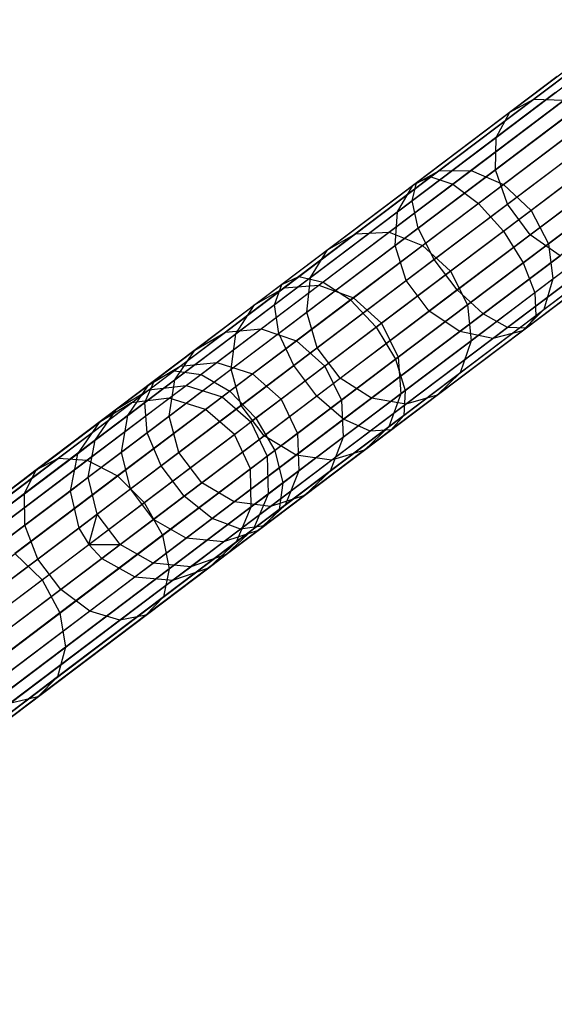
# Model space of a CAD drawing. Extents: x -189 to 189, y -189 to 189.
# Tile 7 of 256: x -146 to -140, y -115 to -104. Entities that reach past the tile are written whole.
import ezdxf

# ---------------------------------------------------------------- set-up
doc = ezdxf.new("R2010")
doc.units = 0
doc.header["$LTSCALE"] = 25.4
doc.layers.get('0').update_dxf_attribs({"linetype": 'CONTINUOUS'})

# ---------------------------------------------------------------- blocks, each defined once
blk = doc.blocks.new('CAMELEON-KENAI-C-12244_STL')
at = {"color": 0}
for p, q in [((-140.14, -104.674, -153.211), (-138.991, -103.806, -154.555)), ((-140.14, -104.674, -153.211), (-138.991, -103.806, -154.555)), ((-140.403, -104.818, -153.499), (-139.229, -103.932, -154.871)), ((-140.403, -104.818, -153.499), (-139.229, -103.932, -154.871)), ((-140.552, -105.092, -153.775), (-139.355, -104.188, -155.173)), ((-140.552, -105.092, -153.775), (-139.355, -104.188, -155.173)), ((-139.884, -104.427, -10.339), (-141.424, -105.589, -11.063)), ((-139.884, -104.427, -10.339), (-141.424, -105.589, -11.063)), ((-139.758, -104.386, -10.733), (-141.266, -105.525, -11.442)), ((-139.758, -104.386, -10.733), (-141.266, -105.525, -11.442)), ((-139.546, -104.486, -11.077), (-141.026, -105.604, -11.772)), ((-139.546, -104.486, -11.077), (-141.026, -105.604, -11.772)), ((-140.561, -105.448, -153.99), (-139.347, -104.53, -155.409)), ((-140.561, -105.448, -153.99), (-139.347, -104.53, -155.409)), ((-139.902, -104.601, -9.962), (-141.472, -105.787, -10.7)), ((-139.902, -104.601, -9.962), (-141.472, -105.787, -10.7)), ((-141.177, -105.457, -151.731), (-140.14, -104.674, -153.211)), ((-141.177, -105.457, -151.731), (-140.14, -104.674, -153.211)), ((-140.826, -105.453, -151.507), (-139.809, -104.684, -152.961)), ((-140.826, -105.453, -151.507), (-139.809, -104.684, -152.961)), ((-140.403, -104.818, -153.499), (-140.14, -104.674, -153.211)), ((-140.403, -104.818, -153.499), (-140.14, -104.674, -153.211)), ((-140.14, -104.674, -153.211), (-139.809, -104.684, -152.961)), ((-140.14, -104.674, -153.211), (-139.809, -104.684, -152.961)), ((-139.284, -104.71, -11.309), (-140.746, -105.814, -11.997)), ((-139.284, -104.71, -11.309), (-140.746, -105.814, -11.997)), ((-141.462, -105.618, -151.988), (-140.403, -104.818, -153.499)), ((-141.462, -105.618, -151.988), (-140.403, -104.818, -153.499)), ((-139.809, -104.88, -9.668), (-141.403, -106.083, -10.417)), ((-139.809, -104.88, -9.668), (-141.403, -106.083, -10.417)), ((-140.552, -105.092, -153.775), (-140.403, -104.818, -153.499)), ((-140.552, -105.092, -153.775), (-140.403, -104.818, -153.499)), ((-140.471, -105.606, -151.356), (-139.466, -104.847, -152.79)), ((-140.471, -105.606, -151.356), (-139.466, -104.847, -152.79)), ((-140.429, -105.824, -154.108), (-139.205, -104.899, -155.539)), ((-140.429, -105.824, -154.108), (-139.205, -104.899, -155.539)), ((-140.473, -106.117, -12.076), (-139.018, -105.019, -11.392)), ((-140.473, -106.117, -12.076), (-139.018, -105.019, -11.392)), ((-141.631, -105.907, -152.234), (-140.552, -105.092, -153.775)), ((-141.631, -105.907, -152.234), (-140.552, -105.092, -153.775)), ((-140.561, -105.448, -153.99), (-140.552, -105.092, -153.775)), ((-140.561, -105.448, -153.99), (-140.552, -105.092, -153.775)), ((-139.621, -105.214, -9.507), (-141.228, -106.427, -10.262)), ((-139.621, -105.214, -9.507), (-141.228, -106.427, -10.262)), ((-140.179, -106.156, -154.108), (-138.954, -105.231, -155.539)), ((-140.179, -106.156, -154.108), (-138.954, -105.231, -155.539)), ((-139.171, -105.134, -152.73), (-140.171, -105.89, -151.302)), ((-139.171, -105.134, -152.73), (-140.171, -105.89, -151.302)), ((-141.723, -106.13, -149.934), (-140.826, -105.453, -151.507)), ((-141.723, -106.13, -149.934), (-140.826, -105.453, -151.507)), ((-141.657, -106.275, -152.425), (-140.561, -105.448, -153.99)), ((-141.657, -106.275, -152.425), (-140.561, -105.448, -153.99)), ((-141.177, -105.457, -151.731), (-140.826, -105.453, -151.507)), ((-141.177, -105.457, -151.731), (-140.826, -105.453, -151.507)), ((-140.826, -105.453, -151.507), (-140.471, -105.606, -151.356)), ((-140.826, -105.453, -151.507), (-140.471, -105.606, -151.356)), ((-140.429, -105.824, -154.108), (-140.561, -105.448, -153.99)), ((-140.429, -105.824, -154.108), (-140.561, -105.448, -153.99)), ((-138.794, -105.359, -11.309), (-140.256, -106.463, -11.997)), ((-138.794, -105.359, -11.309), (-140.256, -106.463, -11.997)), ((-141.266, -105.525, -11.442), (-142.708, -106.614, -12.341)), ((-141.266, -105.525, -11.442), (-142.708, -106.614, -12.341)), ((-142.09, -106.147, -150.128), (-141.177, -105.457, -151.731)), ((-142.09, -106.147, -150.128), (-141.177, -105.457, -151.731)), ((-141.462, -105.618, -151.988), (-141.177, -105.457, -151.731)), ((-141.462, -105.618, -151.988), (-141.177, -105.457, -151.731)), ((-141.424, -105.589, -11.063), (-141.266, -105.525, -11.442)), ((-141.424, -105.589, -11.063), (-141.266, -105.525, -11.442)), ((-141.266, -105.525, -11.442), (-141.026, -105.604, -11.772)), ((-141.266, -105.525, -11.442), (-141.026, -105.604, -11.772)), ((-139.371, -105.546, -9.507), (-140.977, -106.759, -10.262)), ((-139.371, -105.546, -9.507), (-140.977, -106.759, -10.262)), ((-139.98, -106.255, -151.356), (-138.976, -105.496, -152.79)), ((-139.98, -106.255, -151.356), (-138.976, -105.496, -152.79)), ((-141.424, -105.589, -11.063), (-142.896, -106.701, -11.98)), ((-141.424, -105.589, -11.063), (-142.896, -106.701, -11.98)), ((-141.026, -105.604, -11.772), (-142.442, -106.673, -12.655)), ((-141.026, -105.604, -11.772), (-142.442, -106.673, -12.655)), ((-142.394, -106.322, -150.351), (-141.462, -105.618, -151.988)), ((-142.394, -106.322, -150.351), (-141.462, -105.618, -151.988)), ((-141.631, -105.907, -152.234), (-141.462, -105.618, -151.988)), ((-141.631, -105.907, -152.234), (-141.462, -105.618, -151.988)), ((-141.472, -105.787, -10.7), (-141.424, -105.589, -11.063)), ((-141.472, -105.787, -10.7), (-141.424, -105.589, -11.063)), ((-141.356, -106.275, -149.802), (-140.471, -105.606, -151.356)), ((-141.356, -106.275, -149.802), (-140.471, -105.606, -151.356)), ((-141.026, -105.604, -11.772), (-140.746, -105.814, -11.997)), ((-141.026, -105.604, -11.772), (-140.746, -105.814, -11.997)), ((-140.471, -105.606, -151.356), (-140.171, -105.89, -151.302)), ((-140.471, -105.606, -151.356), (-140.171, -105.89, -151.302)), ((-138.65, -105.672, -11.077), (-140.131, -106.79, -11.772)), ((-138.65, -105.672, -11.077), (-140.131, -106.79, -11.772)), ((-141.472, -105.787, -10.7), (-142.974, -106.921, -11.636)), ((-141.472, -105.787, -10.7), (-142.974, -106.921, -11.636)), ((-140.746, -105.814, -11.997), (-142.144, -106.869, -12.868)), ((-140.746, -105.814, -11.997), (-142.144, -106.869, -12.868)), ((-141.534, -106.658, -152.531), (-140.429, -105.824, -154.108)), ((-141.534, -106.658, -152.531), (-140.429, -105.824, -154.108)), ((-141.403, -106.083, -10.417), (-141.472, -105.787, -10.7)), ((-141.403, -106.083, -10.417), (-141.472, -105.787, -10.7)), ((-140.746, -105.814, -11.997), (-140.473, -106.117, -12.076)), ((-140.746, -105.814, -11.997), (-140.473, -106.117, -12.076)), ((-139.101, -105.818, -9.668), (-140.695, -107.021, -10.417)), ((-139.101, -105.818, -9.668), (-140.695, -107.021, -10.417)), ((-140.179, -106.156, -154.108), (-140.429, -105.824, -154.108)), ((-140.179, -106.156, -154.108), (-140.429, -105.824, -154.108)), ((-139.931, -106.639, -151.507), (-138.913, -105.87, -152.961)), ((-139.931, -106.639, -151.507), (-138.913, -105.87, -152.961)), ((-142.582, -106.625, -150.565), (-141.631, -105.907, -152.234)), ((-142.582, -106.625, -150.565), (-141.631, -105.907, -152.234)), ((-141.657, -106.275, -152.425), (-141.631, -105.907, -152.234)), ((-141.657, -106.275, -152.425), (-141.631, -105.907, -152.234)), ((-140.171, -105.89, -151.302), (-141.053, -106.555, -149.755)), ((-140.171, -105.89, -151.302), (-141.053, -106.555, -149.755)), ((-138.859, -105.984, -9.962), (-140.429, -107.169, -10.7)), ((-138.859, -105.984, -9.962), (-140.429, -107.169, -10.7)), ((-140.171, -105.89, -151.302), (-139.98, -106.255, -151.356)), ((-140.171, -105.89, -151.302), (-139.98, -106.255, -151.356)), ((-138.612, -105.904, -10.733), (-140.12, -107.042, -11.442)), ((-138.612, -105.904, -10.733), (-140.12, -107.042, -11.442)), ((-141.403, -106.083, -10.417), (-142.927, -107.234, -11.366)), ((-141.403, -106.083, -10.417), (-142.927, -107.234, -11.366)), ((-141.228, -106.427, -10.262), (-141.403, -106.083, -10.417)), ((-141.228, -106.427, -10.262), (-141.403, -106.083, -10.417)), ((-138.686, -106.014, -10.339), (-140.225, -107.177, -11.063)), ((-138.686, -106.014, -10.339), (-140.225, -107.177, -11.063)), ((-142.871, -106.737, -148.419), (-142.09, -106.147, -150.128)), ((-142.871, -106.737, -148.419), (-142.09, -106.147, -150.128)), ((-142.49, -106.709, -148.256), (-141.723, -106.13, -149.934)), ((-142.49, -106.709, -148.256), (-141.723, -106.13, -149.934)), ((-142.394, -106.322, -150.351), (-142.09, -106.147, -150.128)), ((-142.394, -106.322, -150.351), (-142.09, -106.147, -150.128)), ((-142.09, -106.147, -150.128), (-141.723, -106.13, -149.934)), ((-142.09, -106.147, -150.128), (-141.723, -106.13, -149.934)), ((-141.865, -107.168, -12.943), (-140.473, -106.117, -12.076)), ((-141.865, -107.168, -12.943), (-140.473, -106.117, -12.076)), ((-141.723, -106.13, -149.934), (-141.356, -106.275, -149.802)), ((-141.723, -106.13, -149.934), (-141.356, -106.275, -149.802)), ((-141.283, -106.99, -152.531), (-140.179, -106.156, -154.108)), ((-141.283, -106.99, -152.531), (-140.179, -106.156, -154.108)), ((-140.473, -106.117, -12.076), (-140.256, -106.463, -11.997)), ((-140.473, -106.117, -12.076), (-140.256, -106.463, -11.997)), ((-139.853, -106.386, -153.99), (-140.179, -106.156, -154.108)), ((-139.853, -106.386, -153.99), (-140.179, -106.156, -154.108)), ((-140.03, -106.975, -151.731), (-138.994, -106.192, -153.211)), ((-140.03, -106.975, -151.731), (-138.994, -106.192, -153.211)), ((-142.622, -107.004, -150.732), (-141.657, -106.275, -152.425)), ((-142.622, -107.004, -150.732), (-141.657, -106.275, -152.425)), ((-142.113, -106.846, -148.145), (-141.356, -106.275, -149.802)), ((-142.113, -106.846, -148.145), (-141.356, -106.275, -149.802)), ((-141.534, -106.658, -152.531), (-141.657, -106.275, -152.425)), ((-141.534, -106.658, -152.531), (-141.657, -106.275, -152.425)), ((-141.356, -106.275, -149.802), (-141.053, -106.555, -149.755)), ((-141.356, -106.275, -149.802), (-141.053, -106.555, -149.755)), ((-140.866, -106.924, -149.802), (-139.98, -106.255, -151.356)), ((-140.866, -106.924, -149.802), (-139.98, -106.255, -151.356)), ((-139.98, -106.255, -151.356), (-139.931, -106.639, -151.507)), ((-139.98, -106.255, -151.356), (-139.931, -106.639, -151.507)), ((-143.192, -106.924, -148.606), (-142.394, -106.322, -150.351)), ((-143.192, -106.924, -148.606), (-142.394, -106.322, -150.351)), ((-142.582, -106.625, -150.565), (-142.394, -106.322, -150.351)), ((-142.582, -106.625, -150.565), (-142.394, -106.322, -150.351)), ((-140.949, -107.213, -152.425), (-139.853, -106.386, -153.99)), ((-140.949, -107.213, -152.425), (-139.853, -106.386, -153.99)), ((-140.263, -107.205, -151.988), (-139.204, -106.406, -153.499)), ((-140.263, -107.205, -151.988), (-139.204, -106.406, -153.499)), ((-141.228, -106.427, -10.262), (-142.764, -107.587, -11.219)), ((-141.228, -106.427, -10.262), (-142.764, -107.587, -11.219)), ((-140.256, -106.463, -11.997), (-141.653, -107.518, -12.868)), ((-140.256, -106.463, -11.997), (-141.653, -107.518, -12.868)), ((-140.977, -106.759, -10.262), (-141.228, -106.427, -10.262)), ((-140.977, -106.759, -10.262), (-141.228, -106.427, -10.262)), ((-140.588, -107.289, -152.234), (-139.508, -106.474, -153.775)), ((-140.588, -107.289, -152.234), (-139.508, -106.474, -153.775)), ((-140.256, -106.463, -11.997), (-140.131, -106.79, -11.772)), ((-140.256, -106.463, -11.997), (-140.131, -106.79, -11.772)), ((-142.708, -106.614, -12.341), (-144.069, -107.642, -13.42)), ((-142.708, -106.614, -12.341), (-144.069, -107.642, -13.42)), ((-143.396, -107.239, -148.786), (-142.582, -106.625, -150.565)), ((-143.396, -107.239, -148.786), (-142.582, -106.625, -150.565)), ((-142.896, -106.701, -11.98), (-142.708, -106.614, -12.341)), ((-142.896, -106.701, -11.98), (-142.708, -106.614, -12.341)), ((-142.708, -106.614, -12.341), (-142.442, -106.673, -12.655)), ((-142.708, -106.614, -12.341), (-142.442, -106.673, -12.655)), ((-142.622, -107.004, -150.732), (-142.582, -106.625, -150.565)), ((-142.622, -107.004, -150.732), (-142.582, -106.625, -150.565)), ((-141.053, -106.555, -149.755), (-141.807, -107.124, -148.106)), ((-141.053, -106.555, -149.755), (-141.807, -107.124, -148.106)), ((-141.053, -106.555, -149.755), (-140.866, -106.924, -149.802)), ((-141.053, -106.555, -149.755), (-140.866, -106.924, -149.802)), ((-142.896, -106.701, -11.98), (-144.286, -107.751, -13.082)), ((-142.896, -106.701, -11.98), (-144.286, -107.751, -13.082)), ((-142.442, -106.673, -12.655), (-143.778, -107.682, -13.714)), ((-142.442, -106.673, -12.655), (-143.778, -107.682, -13.714)), ((-143.512, -107.221, -146.621), (-142.871, -106.737, -148.419)), ((-143.512, -107.221, -146.621), (-142.871, -106.737, -148.419)), ((-143.192, -106.924, -148.606), (-142.871, -106.737, -148.419)), ((-143.192, -106.924, -148.606), (-142.871, -106.737, -148.419)), ((-143.119, -107.184, -146.491), (-142.49, -106.709, -148.256)), ((-143.119, -107.184, -146.491), (-142.49, -106.709, -148.256)), ((-142.974, -106.921, -11.636), (-142.896, -106.701, -11.98)), ((-142.974, -106.921, -11.636), (-142.896, -106.701, -11.98)), ((-142.871, -106.737, -148.419), (-142.49, -106.709, -148.256)), ((-142.871, -106.737, -148.419), (-142.49, -106.709, -148.256)), ((-142.507, -107.393, -150.823), (-141.534, -106.658, -152.531)), ((-142.507, -107.393, -150.823), (-141.534, -106.658, -152.531)), ((-142.49, -106.709, -148.256), (-142.113, -106.846, -148.145)), ((-142.49, -106.709, -148.256), (-142.113, -106.846, -148.145)), ((-142.442, -106.673, -12.655), (-142.144, -106.869, -12.868)), ((-142.442, -106.673, -12.655), (-142.144, -106.869, -12.868)), ((-141.283, -106.99, -152.531), (-141.534, -106.658, -152.531)), ((-141.283, -106.99, -152.531), (-141.534, -106.658, -152.531)), ((-140.827, -107.316, -149.934), (-139.931, -106.639, -151.507)), ((-140.827, -107.316, -149.934), (-139.931, -106.639, -151.507)), ((-139.931, -106.639, -151.507), (-140.03, -106.975, -151.731)), ((-139.931, -106.639, -151.507), (-140.03, -106.975, -151.731)), ((-142.734, -107.316, -146.402), (-142.113, -106.846, -148.145)), ((-142.734, -107.316, -146.402), (-142.113, -106.846, -148.145)), ((-140.977, -106.759, -10.262), (-142.514, -107.919, -11.219)), ((-140.977, -106.759, -10.262), (-142.514, -107.919, -11.219)), ((-142.113, -106.846, -148.145), (-141.807, -107.124, -148.106)), ((-142.113, -106.846, -148.145), (-141.807, -107.124, -148.106)), ((-140.131, -106.79, -11.772), (-141.546, -107.859, -12.655)), ((-140.131, -106.79, -11.772), (-141.546, -107.859, -12.655)), ((-140.695, -107.021, -10.417), (-140.977, -106.759, -10.262)), ((-140.695, -107.021, -10.417), (-140.977, -106.759, -10.262)), ((-140.131, -106.79, -11.772), (-140.12, -107.042, -11.442)), ((-140.131, -106.79, -11.772), (-140.12, -107.042, -11.442)), ((-142.974, -106.921, -11.636), (-144.391, -107.991, -12.759)), ((-142.974, -106.921, -11.636), (-144.391, -107.991, -12.759)), ((-143.846, -107.418, -146.77), (-143.192, -106.924, -148.606)), ((-143.846, -107.418, -146.77), (-143.192, -106.924, -148.606)), ((-142.144, -106.869, -12.868), (-143.463, -107.866, -13.913)), ((-142.144, -106.869, -12.868), (-143.463, -107.866, -13.913)), ((-143.396, -107.239, -148.786), (-143.192, -106.924, -148.606)), ((-143.396, -107.239, -148.786), (-143.192, -106.924, -148.606)), ((-142.927, -107.234, -11.366), (-142.974, -106.921, -11.636)), ((-142.927, -107.234, -11.366), (-142.974, -106.921, -11.636)), ((-142.144, -106.869, -12.868), (-141.865, -107.168, -12.943)), ((-142.144, -106.869, -12.868), (-141.865, -107.168, -12.943)), ((-141.623, -107.496, -148.145), (-140.866, -106.924, -149.802)), ((-141.623, -107.496, -148.145), (-140.866, -106.924, -149.802)), ((-140.866, -106.924, -149.802), (-140.827, -107.316, -149.934)), ((-140.866, -106.924, -149.802), (-140.827, -107.316, -149.934)), ((-143.448, -107.627, -148.926), (-142.622, -107.004, -150.732)), ((-143.448, -107.627, -148.926), (-142.622, -107.004, -150.732)), ((-142.507, -107.393, -150.823), (-142.622, -107.004, -150.732)), ((-142.507, -107.393, -150.823), (-142.622, -107.004, -150.732)), ((-142.256, -107.725, -150.823), (-141.283, -106.99, -152.531)), ((-142.256, -107.725, -150.823), (-141.283, -106.99, -152.531)), ((-140.695, -107.021, -10.417), (-142.219, -108.172, -11.366)), ((-140.695, -107.021, -10.417), (-142.219, -108.172, -11.366)), ((-140.12, -107.042, -11.442), (-141.562, -108.132, -12.341)), ((-140.12, -107.042, -11.442), (-141.562, -108.132, -12.341)), ((-140.949, -107.213, -152.425), (-141.283, -106.99, -152.531)), ((-140.949, -107.213, -152.425), (-141.283, -106.99, -152.531)), ((-140.944, -107.665, -150.128), (-140.03, -106.975, -151.731)), ((-140.944, -107.665, -150.128), (-140.03, -106.975, -151.731)), ((-140.429, -107.169, -10.7), (-140.695, -107.021, -10.417)), ((-140.429, -107.169, -10.7), (-140.695, -107.021, -10.417)), ((-140.03, -106.975, -151.731), (-140.263, -107.205, -151.988)), ((-140.03, -106.975, -151.731), (-140.263, -107.205, -151.988)), ((-140.12, -107.042, -11.442), (-140.225, -107.177, -11.063)), ((-140.12, -107.042, -11.442), (-140.225, -107.177, -11.063)), ((-143.178, -108.16, -13.984), (-141.865, -107.168, -12.943)), ((-143.178, -108.16, -13.984), (-141.865, -107.168, -12.943)), ((-141.807, -107.124, -148.106), (-142.425, -107.592, -146.371)), ((-141.807, -107.124, -148.106), (-142.425, -107.592, -146.371)), ((-140.429, -107.169, -10.7), (-141.93, -108.303, -11.636)), ((-140.429, -107.169, -10.7), (-141.93, -108.303, -11.636)), ((-141.865, -107.168, -12.943), (-141.653, -107.518, -12.868)), ((-141.865, -107.168, -12.943), (-141.653, -107.518, -12.868)), ((-141.807, -107.124, -148.106), (-141.623, -107.496, -148.145)), ((-141.807, -107.124, -148.106), (-141.623, -107.496, -148.145)), ((-140.225, -107.177, -11.063), (-140.429, -107.169, -10.7)), ((-140.225, -107.177, -11.063), (-140.429, -107.169, -10.7)), ((-142.927, -107.234, -11.366), (-144.365, -108.32, -12.506)), ((-142.927, -107.234, -11.366), (-144.365, -108.32, -12.506)), ((-144.063, -107.743, -146.913), (-143.396, -107.239, -148.786)), ((-144.063, -107.743, -146.913), (-143.396, -107.239, -148.786)), ((-144.007, -107.594, -144.751), (-143.512, -107.221, -146.621)), ((-144.007, -107.594, -144.751), (-143.512, -107.221, -146.621)), ((-143.846, -107.418, -146.77), (-143.512, -107.221, -146.621)), ((-143.846, -107.418, -146.77), (-143.512, -107.221, -146.621)), ((-143.604, -107.551, -144.655), (-143.119, -107.184, -146.491)), ((-143.604, -107.551, -144.655), (-143.119, -107.184, -146.491)), ((-143.512, -107.221, -146.621), (-143.119, -107.184, -146.491)), ((-143.512, -107.221, -146.621), (-143.119, -107.184, -146.491)), ((-143.448, -107.627, -148.926), (-143.396, -107.239, -148.786)), ((-143.448, -107.627, -148.926), (-143.396, -107.239, -148.786)), ((-143.119, -107.184, -146.491), (-142.734, -107.316, -146.402)), ((-143.119, -107.184, -146.491), (-142.734, -107.316, -146.402)), ((-142.764, -107.587, -11.219), (-142.927, -107.234, -11.366)), ((-142.764, -107.587, -11.219), (-142.927, -107.234, -11.366)), ((-141.914, -107.942, -150.732), (-140.949, -107.213, -152.425)), ((-141.914, -107.942, -150.732), (-140.949, -107.213, -152.425)), ((-140.225, -107.177, -11.063), (-141.698, -108.288, -11.98)), ((-140.225, -107.177, -11.063), (-141.698, -108.288, -11.98)), ((-141.196, -107.909, -150.351), (-140.263, -107.205, -151.988)), ((-141.196, -107.909, -150.351), (-140.263, -107.205, -151.988)), ((-140.588, -107.289, -152.234), (-140.949, -107.213, -152.425)), ((-140.588, -107.289, -152.234), (-140.949, -107.213, -152.425)), ((-140.263, -107.205, -151.988), (-140.588, -107.289, -152.234)), ((-140.263, -107.205, -151.988), (-140.588, -107.289, -152.234)), ((-143.214, -107.677, -144.59), (-142.734, -107.316, -146.402)), ((-143.214, -107.677, -144.59), (-142.734, -107.316, -146.402)), ((-142.734, -107.316, -146.402), (-142.425, -107.592, -146.371)), ((-142.734, -107.316, -146.402), (-142.425, -107.592, -146.371)), ((-141.594, -107.895, -148.256), (-140.827, -107.316, -149.934)), ((-141.594, -107.895, -148.256), (-140.827, -107.316, -149.934)), ((-141.539, -108.007, -150.565), (-140.588, -107.289, -152.234)), ((-141.539, -108.007, -150.565), (-140.588, -107.289, -152.234)), ((-140.827, -107.316, -149.934), (-140.944, -107.665, -150.128)), ((-140.827, -107.316, -149.934), (-140.944, -107.665, -150.128)), ((-144.351, -107.8, -144.861), (-143.846, -107.418, -146.77)), ((-144.351, -107.8, -144.861), (-143.846, -107.418, -146.77)), ((-144.063, -107.743, -146.913), (-143.846, -107.418, -146.77)), ((-144.063, -107.743, -146.913), (-143.846, -107.418, -146.77)), ((-143.339, -108.021, -149.002), (-142.507, -107.393, -150.823)), ((-143.339, -108.021, -149.002), (-142.507, -107.393, -150.823)), ((-142.256, -107.725, -150.823), (-142.507, -107.393, -150.823)), ((-142.256, -107.725, -150.823), (-142.507, -107.393, -150.823)), ((-142.244, -107.965, -146.402), (-141.623, -107.496, -148.145)), ((-142.244, -107.965, -146.402), (-141.623, -107.496, -148.145)), ((-141.623, -107.496, -148.145), (-141.594, -107.895, -148.256)), ((-141.623, -107.496, -148.145), (-141.594, -107.895, -148.256)), ((-144.351, -107.8, -144.861), (-144.007, -107.594, -144.751)), ((-144.351, -107.8, -144.861), (-144.007, -107.594, -144.751)), ((-144.35, -107.853, -142.829), (-144.007, -107.594, -144.751)), ((-144.35, -107.853, -142.829), (-144.007, -107.594, -144.751)), ((-142.764, -107.587, -11.219), (-144.214, -108.682, -12.368)), ((-142.764, -107.587, -11.219), (-144.214, -108.682, -12.368)), ((-144.007, -107.594, -144.751), (-143.604, -107.551, -144.655)), ((-144.007, -107.594, -144.751), (-143.604, -107.551, -144.655)), ((-143.941, -107.805, -142.768), (-143.604, -107.551, -144.655)), ((-143.941, -107.805, -142.768), (-143.604, -107.551, -144.655)), ((-143.604, -107.551, -144.655), (-143.214, -107.677, -144.59)), ((-143.604, -107.551, -144.655), (-143.214, -107.677, -144.59)), ((-141.653, -107.518, -12.868), (-142.973, -108.515, -13.913)), ((-141.653, -107.518, -12.868), (-142.973, -108.515, -13.913)), ((-142.425, -107.592, -146.371), (-142.902, -107.952, -144.567)), ((-142.425, -107.592, -146.371), (-142.902, -107.952, -144.567)), ((-142.514, -107.919, -11.219), (-142.764, -107.587, -11.219)), ((-142.514, -107.919, -11.219), (-142.764, -107.587, -11.219)), ((-142.425, -107.592, -146.371), (-142.244, -107.965, -146.402)), ((-142.425, -107.592, -146.371), (-142.244, -107.965, -146.402)), ((-141.653, -107.518, -12.868), (-141.546, -107.859, -12.655)), ((-141.653, -107.518, -12.868), (-141.546, -107.859, -12.655)), ((-144.069, -107.642, -13.42), (-145.335, -108.597, -14.667)), ((-144.069, -107.642, -13.42), (-145.335, -108.597, -14.667)), ((-143.778, -107.682, -13.714), (-145.021, -108.621, -14.939)), ((-143.778, -107.682, -13.714), (-145.021, -108.621, -14.939)), ((-144.286, -107.751, -13.082), (-144.069, -107.642, -13.42)), ((-144.286, -107.751, -13.082), (-144.069, -107.642, -13.42)), ((-144.125, -108.139, -147.025), (-143.448, -107.627, -148.926)), ((-144.125, -108.139, -147.025), (-143.448, -107.627, -148.926)), ((-144.069, -107.642, -13.42), (-143.778, -107.682, -13.714)), ((-144.069, -107.642, -13.42), (-143.778, -107.682, -13.714)), ((-143.778, -107.682, -13.714), (-143.463, -107.866, -13.913)), ((-143.778, -107.682, -13.714), (-143.463, -107.866, -13.913)), ((-143.546, -107.928, -142.727), (-143.214, -107.677, -144.59)), ((-143.546, -107.928, -142.727), (-143.214, -107.677, -144.59)), ((-143.339, -108.021, -149.002), (-143.448, -107.627, -148.926)), ((-143.339, -108.021, -149.002), (-143.448, -107.627, -148.926)), ((-143.214, -107.677, -144.59), (-142.902, -107.952, -144.567)), ((-143.214, -107.677, -144.59), (-142.902, -107.952, -144.567)), ((-141.725, -108.255, -148.419), (-140.944, -107.665, -150.128)), ((-141.725, -108.255, -148.419), (-140.944, -107.665, -150.128)), ((-140.944, -107.665, -150.128), (-141.196, -107.909, -150.351)), ((-140.944, -107.665, -150.128), (-141.196, -107.909, -150.351)), ((-144.286, -107.751, -13.082), (-145.579, -108.727, -14.356)), ((-144.286, -107.751, -13.082), (-145.579, -108.727, -14.356)), ((-144.701, -108.064, -142.899), (-144.351, -107.8, -144.861)), ((-144.701, -108.064, -142.899), (-144.351, -107.8, -144.861)), ((-144.578, -108.132, -144.967), (-144.063, -107.743, -146.913)), ((-144.578, -108.132, -144.967), (-144.063, -107.743, -146.913)), ((-144.578, -108.132, -144.967), (-144.351, -107.8, -144.861)), ((-144.578, -108.132, -144.967), (-144.351, -107.8, -144.861)), ((-144.391, -107.991, -12.759), (-144.286, -107.751, -13.082)), ((-144.391, -107.991, -12.759), (-144.286, -107.751, -13.082)), ((-144.35, -107.853, -142.829), (-143.941, -107.805, -142.768)), ((-144.35, -107.853, -142.829), (-143.941, -107.805, -142.768)), ((-144.125, -108.139, -147.025), (-144.063, -107.743, -146.913)), ((-144.125, -108.139, -147.025), (-144.063, -107.743, -146.913)), ((-144.125, -107.944, -140.848), (-143.941, -107.805, -142.768)), ((-144.125, -107.944, -140.848), (-143.941, -107.805, -142.768)), ((-143.941, -107.805, -142.768), (-143.546, -107.928, -142.727)), ((-143.941, -107.805, -142.768), (-143.546, -107.928, -142.727)), ((-143.089, -108.353, -149.002), (-142.256, -107.725, -150.823)), ((-143.089, -108.353, -149.002), (-142.256, -107.725, -150.823)), ((-141.914, -107.942, -150.732), (-142.256, -107.725, -150.823)), ((-141.914, -107.942, -150.732), (-142.256, -107.725, -150.823)), ((-144.701, -108.064, -142.899), (-144.35, -107.853, -142.829)), ((-144.701, -108.064, -142.899), (-144.35, -107.853, -142.829)), ((-143.463, -107.866, -13.913), (-144.69, -108.792, -15.123)), ((-143.463, -107.866, -13.913), (-144.69, -108.792, -15.123)), ((-144.537, -107.995, -140.874), (-144.35, -107.853, -142.829)), ((-144.537, -107.995, -140.874), (-144.35, -107.853, -142.829)), ((-142.514, -107.919, -11.219), (-143.964, -109.014, -12.368)), ((-142.514, -107.919, -11.219), (-143.964, -109.014, -12.368)), ((-143.728, -108.066, -140.831), (-143.546, -107.928, -142.727)), ((-143.728, -108.066, -140.831), (-143.546, -107.928, -142.727)), ((-143.546, -107.928, -142.727), (-143.233, -108.202, -142.712)), ((-143.546, -107.928, -142.727), (-143.233, -108.202, -142.712)), ((-143.463, -107.866, -13.913), (-143.178, -108.16, -13.984)), ((-143.463, -107.866, -13.913), (-143.178, -108.16, -13.984)), ((-141.546, -107.859, -12.655), (-142.883, -108.868, -13.714)), ((-141.546, -107.859, -12.655), (-142.883, -108.868, -13.714)), ((-142.219, -108.172, -11.366), (-142.514, -107.919, -11.219)), ((-142.219, -108.172, -11.366), (-142.514, -107.919, -11.219)), ((-142.223, -108.37, -146.491), (-141.594, -107.895, -148.256)), ((-142.223, -108.37, -146.491), (-141.594, -107.895, -148.256)), ((-141.993, -108.512, -148.606), (-141.196, -107.909, -150.351)), ((-141.993, -108.512, -148.606), (-141.196, -107.909, -150.351)), ((-141.594, -107.895, -148.256), (-141.725, -108.255, -148.419)), ((-141.594, -107.895, -148.256), (-141.725, -108.255, -148.419)), ((-141.546, -107.859, -12.655), (-141.562, -108.132, -12.341)), ((-141.546, -107.859, -12.655), (-141.562, -108.132, -12.341)), ((-141.196, -107.909, -150.351), (-141.539, -108.007, -150.565)), ((-141.196, -107.909, -150.351), (-141.539, -108.007, -150.565)), ((-150.676, -112.63, -30.874), (-144.537, -107.995, -140.874)), ((-150.676, -112.63, -30.874), (-144.537, -107.995, -140.874)), ((-150.264, -112.58, -30.848), (-144.125, -107.944, -140.848)), ((-150.264, -112.58, -30.848), (-144.125, -107.944, -140.848)), ((-144.391, -107.991, -12.759), (-145.709, -108.986, -14.058)), ((-144.391, -107.991, -12.759), (-145.709, -108.986, -14.058)), ((-144.537, -107.995, -140.874), (-144.893, -108.209, -140.902)), ((-144.537, -107.995, -140.874), (-144.893, -108.209, -140.902)), ((-144.125, -107.944, -140.848), (-144.537, -107.995, -140.874)), ((-144.125, -107.944, -140.848), (-144.537, -107.995, -140.874)), ((-144.365, -108.32, -12.506), (-144.391, -107.991, -12.759)), ((-144.365, -108.32, -12.506), (-144.391, -107.991, -12.759)), ((-143.728, -108.066, -140.831), (-144.125, -107.944, -140.848)), ((-143.728, -108.066, -140.831), (-144.125, -107.944, -140.848)), ((-144.022, -108.537, -147.086), (-143.339, -108.021, -149.002)), ((-144.022, -108.537, -147.086), (-143.339, -108.021, -149.002)), ((-143.089, -108.353, -149.002), (-143.339, -108.021, -149.002)), ((-143.089, -108.353, -149.002), (-143.339, -108.021, -149.002)), ((-142.902, -107.952, -144.567), (-143.233, -108.202, -142.712)), ((-142.902, -107.952, -144.567), (-143.233, -108.202, -142.712)), ((-142.902, -107.952, -144.567), (-142.723, -108.327, -144.59)), ((-142.902, -107.952, -144.567), (-142.723, -108.327, -144.59)), ((-142.739, -108.565, -148.926), (-141.914, -107.942, -150.732)), ((-142.739, -108.565, -148.926), (-141.914, -107.942, -150.732)), ((-142.723, -108.327, -144.59), (-142.244, -107.965, -146.402)), ((-142.723, -108.327, -144.59), (-142.244, -107.965, -146.402)), ((-142.352, -108.621, -148.786), (-141.539, -108.007, -150.565)), ((-142.352, -108.621, -148.786), (-141.539, -108.007, -150.565)), ((-142.244, -107.965, -146.402), (-142.223, -108.37, -146.491)), ((-142.244, -107.965, -146.402), (-142.223, -108.37, -146.491)), ((-141.539, -108.007, -150.565), (-141.914, -107.942, -150.732)), ((-141.539, -108.007, -150.565), (-141.914, -107.942, -150.732)), ((-149.866, -112.701, -30.831), (-143.728, -108.066, -140.831)), ((-149.866, -112.701, -30.831), (-143.728, -108.066, -140.831)), ((-144.935, -108.401, -142.966), (-144.701, -108.064, -142.899)), ((-144.935, -108.401, -142.966), (-144.701, -108.064, -142.899)), ((-144.935, -108.401, -142.966), (-144.578, -108.132, -144.967)), ((-144.935, -108.401, -142.966), (-144.578, -108.132, -144.967)), ((-144.893, -108.209, -140.902), (-144.701, -108.064, -142.899)), ((-144.893, -108.209, -140.902), (-144.701, -108.064, -142.899)), ((-144.648, -108.533, -145.049), (-144.578, -108.132, -144.967)), ((-144.648, -108.533, -145.049), (-144.578, -108.132, -144.967)), ((-144.648, -108.533, -145.049), (-144.125, -108.139, -147.025)), ((-144.648, -108.533, -145.049), (-144.125, -108.139, -147.025)), ((-144.022, -108.537, -147.086), (-144.125, -108.139, -147.025)), ((-144.022, -108.537, -147.086), (-144.125, -108.139, -147.025)), ((-143.414, -108.339, -140.825), (-143.728, -108.066, -140.831)), ((-143.414, -108.339, -140.825), (-143.728, -108.066, -140.831)), ((-141.562, -108.132, -12.341), (-142.923, -109.159, -13.42)), ((-141.562, -108.132, -12.341), (-142.923, -109.159, -13.42)), ((-141.562, -108.132, -12.341), (-141.698, -108.288, -11.98)), ((-141.562, -108.132, -12.341), (-141.698, -108.288, -11.98)), ((-151.031, -112.844, -30.902), (-144.893, -108.209, -140.902)), ((-151.031, -112.844, -30.902), (-144.893, -108.209, -140.902)), ((-144.893, -108.209, -140.902), (-145.13, -108.549, -140.93)), ((-144.893, -108.209, -140.902), (-145.13, -108.549, -140.93)), ((-144.399, -109.083, -15.188), (-143.178, -108.16, -13.984)), ((-144.399, -109.083, -15.188), (-143.178, -108.16, -13.984)), ((-142.219, -108.172, -11.366), (-143.657, -109.258, -12.506)), ((-142.219, -108.172, -11.366), (-143.657, -109.258, -12.506)), ((-143.414, -108.339, -140.825), (-143.233, -108.202, -142.712)), ((-143.414, -108.339, -140.825), (-143.233, -108.202, -142.712)), ((-143.233, -108.202, -142.712), (-143.056, -108.578, -142.727)), ((-143.233, -108.202, -142.712), (-143.056, -108.578, -142.727)), ((-143.178, -108.16, -13.984), (-142.973, -108.515, -13.913)), ((-143.178, -108.16, -13.984), (-142.973, -108.515, -13.913)), ((-141.93, -108.303, -11.636), (-142.219, -108.172, -11.366)), ((-141.93, -108.303, -11.636), (-142.219, -108.172, -11.366)), ((-149.553, -112.974, -30.825), (-143.414, -108.339, -140.825)), ((-149.553, -112.974, -30.825), (-143.414, -108.339, -140.825)), ((-144.365, -108.32, -12.506), (-145.703, -109.33, -13.825)), ((-144.365, -108.32, -12.506), (-145.703, -109.33, -13.825)), ((-144.214, -108.682, -12.368), (-144.365, -108.32, -12.506)), ((-144.214, -108.682, -12.368), (-144.365, -108.32, -12.506)), ((-143.771, -108.869, -147.086), (-143.089, -108.353, -149.002)), ((-143.771, -108.869, -147.086), (-143.089, -108.353, -149.002)), ((-143.238, -108.715, -140.831), (-143.414, -108.339, -140.825)), ((-143.238, -108.715, -140.831), (-143.414, -108.339, -140.825)), ((-141.93, -108.303, -11.636), (-143.347, -109.373, -12.759)), ((-141.93, -108.303, -11.636), (-143.347, -109.373, -12.759)), ((-142.739, -108.565, -148.926), (-143.089, -108.353, -149.002)), ((-142.739, -108.565, -148.926), (-143.089, -108.353, -149.002)), ((-141.698, -108.288, -11.98), (-143.087, -109.338, -13.082)), ((-141.698, -108.288, -11.98), (-143.087, -109.338, -13.082)), ((-143.056, -108.578, -142.727), (-142.723, -108.327, -144.59)), ((-143.056, -108.578, -142.727), (-142.723, -108.327, -144.59)), ((-142.723, -108.327, -144.59), (-142.709, -108.737, -144.655)), ((-142.723, -108.327, -144.59), (-142.709, -108.737, -144.655)), ((-142.366, -108.739, -146.621), (-141.725, -108.255, -148.419)), ((-142.366, -108.739, -146.621), (-141.725, -108.255, -148.419)), ((-141.725, -108.255, -148.419), (-141.993, -108.512, -148.606)), ((-141.725, -108.255, -148.419), (-141.993, -108.512, -148.606)), ((-141.698, -108.288, -11.98), (-141.93, -108.303, -11.636)), ((-141.698, -108.288, -11.98), (-141.93, -108.303, -11.636)), ((-145.13, -108.549, -140.93), (-144.935, -108.401, -142.966)), ((-145.13, -108.549, -140.93), (-144.935, -108.401, -142.966)), ((-145.01, -108.807, -143.018), (-144.935, -108.401, -142.966)), ((-145.01, -108.807, -143.018), (-144.935, -108.401, -142.966)), ((-142.709, -108.737, -144.655), (-142.223, -108.37, -146.491)), ((-142.709, -108.737, -144.655), (-142.223, -108.37, -146.491)), ((-142.223, -108.37, -146.491), (-142.366, -108.739, -146.621)), ((-142.223, -108.37, -146.491), (-142.366, -108.739, -146.621)), ((-151.269, -113.185, -30.93), (-145.13, -108.549, -140.93)), ((-151.269, -113.185, -30.93), (-145.13, -108.549, -140.93)), ((-145.13, -108.549, -140.93), (-145.209, -108.957, -140.952)), ((-145.13, -108.549, -140.93), (-145.209, -108.957, -140.952)), ((-145.01, -108.807, -143.018), (-144.648, -108.533, -145.049)), ((-145.01, -108.807, -143.018), (-144.648, -108.533, -145.049)), ((-144.549, -108.935, -145.094), (-144.648, -108.533, -145.049)), ((-144.549, -108.935, -145.094), (-144.648, -108.533, -145.049)), ((-144.549, -108.935, -145.094), (-144.022, -108.537, -147.086)), ((-144.549, -108.935, -145.094), (-144.022, -108.537, -147.086)), ((-142.973, -108.515, -13.913), (-144.2, -109.441, -15.123)), ((-142.973, -108.515, -13.913), (-144.2, -109.441, -15.123)), ((-143.771, -108.869, -147.086), (-144.022, -108.537, -147.086)), ((-143.771, -108.869, -147.086), (-144.022, -108.537, -147.086)), ((-143.417, -109.077, -147.025), (-142.739, -108.565, -148.926)), ((-143.417, -109.077, -147.025), (-142.739, -108.565, -148.926)), ((-142.973, -108.515, -13.913), (-142.883, -108.868, -13.714)), ((-142.973, -108.515, -13.913), (-142.883, -108.868, -13.714)), ((-142.352, -108.621, -148.786), (-142.739, -108.565, -148.926)), ((-142.352, -108.621, -148.786), (-142.739, -108.565, -148.926)), ((-142.647, -109.006, -146.77), (-141.993, -108.512, -148.606)), ((-142.647, -109.006, -146.77), (-141.993, -108.512, -148.606)), ((-141.993, -108.512, -148.606), (-142.352, -108.621, -148.786)), ((-141.993, -108.512, -148.606), (-142.352, -108.621, -148.786)), ((-145.335, -108.597, -14.667), (-146.493, -109.471, -16.071)), ((-145.335, -108.597, -14.667), (-146.493, -109.471, -16.071)), ((-145.021, -108.621, -14.939), (-146.157, -109.479, -16.316)), ((-145.021, -108.621, -14.939), (-146.157, -109.479, -16.316)), ((-145.579, -108.727, -14.356), (-145.335, -108.597, -14.667)), ((-145.579, -108.727, -14.356), (-145.335, -108.597, -14.667)), ((-144.214, -108.682, -12.368), (-145.563, -109.701, -13.698)), ((-144.214, -108.682, -12.368), (-145.563, -109.701, -13.698)), ((-145.335, -108.597, -14.667), (-145.021, -108.621, -14.939)), ((-145.335, -108.597, -14.667), (-145.021, -108.621, -14.939)), ((-145.021, -108.621, -14.939), (-144.69, -108.792, -15.123)), ((-145.021, -108.621, -14.939), (-144.69, -108.792, -15.123)), ((-143.964, -109.014, -12.368), (-144.214, -108.682, -12.368)), ((-143.964, -109.014, -12.368), (-144.214, -108.682, -12.368)), ((-143.238, -108.715, -140.831), (-143.056, -108.578, -142.727)), ((-143.238, -108.715, -140.831), (-143.056, -108.578, -142.727)), ((-143.056, -108.578, -142.727), (-143.045, -108.991, -142.768)), ((-143.056, -108.578, -142.727), (-143.045, -108.991, -142.768)), ((-143.019, -109.125, -146.913), (-142.352, -108.621, -148.786)), ((-143.019, -109.125, -146.913), (-142.352, -108.621, -148.786)), ((-149.376, -113.351, -30.831), (-143.238, -108.715, -140.831)), ((-149.376, -113.351, -30.831), (-143.238, -108.715, -140.831)), ((-145.579, -108.727, -14.356), (-146.76, -109.619, -15.789)), ((-145.579, -108.727, -14.356), (-146.76, -109.619, -15.789)), ((-145.709, -108.986, -14.058), (-145.579, -108.727, -14.356)), ((-145.709, -108.986, -14.058), (-145.579, -108.727, -14.356)), ((-143.23, -109.13, -140.848), (-143.238, -108.715, -140.831)), ((-143.23, -109.13, -140.848), (-143.238, -108.715, -140.831)), ((-143.045, -108.991, -142.768), (-142.709, -108.737, -144.655)), ((-143.045, -108.991, -142.768), (-142.709, -108.737, -144.655)), ((-142.709, -108.737, -144.655), (-142.86, -109.112, -144.751)), ((-142.709, -108.737, -144.655), (-142.86, -109.112, -144.751)), ((-142.86, -109.112, -144.751), (-142.366, -108.739, -146.621)), ((-142.86, -109.112, -144.751), (-142.366, -108.739, -146.621)), ((-142.366, -108.739, -146.621), (-142.647, -109.006, -146.77)), ((-142.366, -108.739, -146.621), (-142.647, -109.006, -146.77)), ((-144.69, -108.792, -15.123), (-145.812, -109.639, -16.483)), ((-144.69, -108.792, -15.123), (-145.812, -109.639, -16.483)), ((-145.209, -108.957, -140.952), (-145.01, -108.807, -143.018)), ((-145.209, -108.957, -140.952), (-145.01, -108.807, -143.018)), ((-144.914, -109.211, -143.047), (-145.01, -108.807, -143.018)), ((-144.914, -109.211, -143.047), (-145.01, -108.807, -143.018)), ((-144.69, -108.792, -15.123), (-144.399, -109.083, -15.188)), ((-144.69, -108.792, -15.123), (-144.399, -109.083, -15.188)), ((-144.298, -109.267, -145.094), (-143.771, -108.869, -147.086)), ((-144.298, -109.267, -145.094), (-143.771, -108.869, -147.086)), ((-142.883, -108.868, -13.714), (-144.125, -109.807, -14.939)), ((-142.883, -108.868, -13.714), (-144.125, -109.807, -14.939)), ((-143.417, -109.077, -147.025), (-143.771, -108.869, -147.086)), ((-143.417, -109.077, -147.025), (-143.771, -108.869, -147.086)), ((-142.883, -108.868, -13.714), (-142.923, -109.159, -13.42)), ((-142.883, -108.868, -13.714), (-142.923, -109.159, -13.42)), ((-151.347, -113.592, -30.952), (-145.209, -108.957, -140.952)), ((-151.347, -113.592, -30.952), (-145.209, -108.957, -140.952)), ((-145.709, -108.986, -14.058), (-146.914, -109.896, -15.519)), ((-145.709, -108.986, -14.058), (-146.914, -109.896, -15.519)), ((-145.703, -109.33, -13.825), (-145.709, -108.986, -14.058)), ((-145.703, -109.33, -13.825), (-145.709, -108.986, -14.058)), ((-145.209, -108.957, -140.952), (-145.114, -109.362, -140.963)), ((-145.209, -108.957, -140.952), (-145.114, -109.362, -140.963)), ((-144.914, -109.211, -143.047), (-144.549, -108.935, -145.094)), ((-144.914, -109.211, -143.047), (-144.549, -108.935, -145.094)), ((-144.298, -109.267, -145.094), (-144.549, -108.935, -145.094)), ((-144.298, -109.267, -145.094), (-144.549, -108.935, -145.094)), ((-143.23, -109.13, -140.848), (-143.045, -108.991, -142.768)), ((-143.23, -109.13, -140.848), (-143.045, -108.991, -142.768)), ((-143.045, -108.991, -142.768), (-143.203, -109.371, -142.829)), ((-143.045, -108.991, -142.768), (-143.203, -109.371, -142.829)), ((-145.516, -109.926, -16.542), (-144.399, -109.083, -15.188)), ((-145.516, -109.926, -16.542), (-144.399, -109.083, -15.188)), ((-143.964, -109.014, -12.368), (-145.312, -110.033, -13.698)), ((-143.964, -109.014, -12.368), (-145.312, -110.033, -13.698)), ((-144.399, -109.083, -15.188), (-144.2, -109.441, -15.123)), ((-144.399, -109.083, -15.188), (-144.2, -109.441, -15.123)), ((-143.657, -109.258, -12.506), (-143.964, -109.014, -12.368)), ((-143.657, -109.258, -12.506), (-143.964, -109.014, -12.368)), ((-143.939, -109.472, -145.049), (-143.417, -109.077, -147.025)), ((-143.939, -109.472, -145.049), (-143.417, -109.077, -147.025)), ((-143.019, -109.125, -146.913), (-143.417, -109.077, -147.025)), ((-143.019, -109.125, -146.913), (-143.417, -109.077, -147.025)), ((-143.203, -109.371, -142.829), (-142.86, -109.112, -144.751)), ((-143.203, -109.371, -142.829), (-142.86, -109.112, -144.751)), ((-143.152, -109.387, -144.861), (-142.647, -109.006, -146.77)), ((-143.152, -109.387, -144.861), (-142.647, -109.006, -146.77)), ((-142.86, -109.112, -144.751), (-143.152, -109.387, -144.861)), ((-142.86, -109.112, -144.751), (-143.152, -109.387, -144.861)), ((-142.647, -109.006, -146.77), (-143.019, -109.125, -146.913)), ((-142.647, -109.006, -146.77), (-143.019, -109.125, -146.913)), ((-149.368, -113.766, -30.848), (-143.23, -109.13, -140.848)), ((-149.368, -113.766, -30.848), (-143.23, -109.13, -140.848)), ((-145.114, -109.362, -140.963), (-144.914, -109.211, -143.047)), ((-145.114, -109.362, -140.963), (-144.914, -109.211, -143.047)), ((-145.006, -109.541, -140.965), (-144.914, -109.211, -143.047)), ((-145.006, -109.541, -140.965), (-144.914, -109.211, -143.047)), ((-144.663, -109.542, -143.047), (-144.914, -109.211, -143.047)), ((-144.663, -109.542, -143.047), (-144.914, -109.211, -143.047)), ((-142.923, -109.159, -13.42), (-144.189, -110.115, -14.667)), ((-142.923, -109.159, -13.42), (-144.189, -110.115, -14.667)), ((-143.534, -109.514, -144.967), (-143.019, -109.125, -146.913)), ((-143.534, -109.514, -144.967), (-143.019, -109.125, -146.913)), ((-143.391, -109.513, -140.874), (-143.23, -109.13, -140.848)), ((-143.391, -109.513, -140.874), (-143.23, -109.13, -140.848)), ((-142.923, -109.159, -13.42), (-143.087, -109.338, -13.082)), ((-142.923, -109.159, -13.42), (-143.087, -109.338, -13.082)), ((-143.657, -109.258, -12.506), (-144.995, -110.269, -13.825)), ((-143.657, -109.258, -12.506), (-144.995, -110.269, -13.825)), ((-144.663, -109.542, -143.047), (-144.298, -109.267, -145.094)), ((-144.663, -109.542, -143.047), (-144.298, -109.267, -145.094)), ((-143.939, -109.472, -145.049), (-144.298, -109.267, -145.094)), ((-143.939, -109.472, -145.049), (-144.298, -109.267, -145.094)), ((-143.347, -109.373, -12.759), (-143.657, -109.258, -12.506)), ((-143.347, -109.373, -12.759), (-143.657, -109.258, -12.506)), ((-151.253, -113.997, -30.963), (-145.114, -109.362, -140.963)), ((-151.253, -113.997, -30.963), (-145.114, -109.362, -140.963)), ((-145.703, -109.33, -13.825), (-146.926, -110.254, -15.308)), ((-145.703, -109.33, -13.825), (-146.926, -110.254, -15.308)), ((-145.563, -109.701, -13.698), (-145.703, -109.33, -13.825)), ((-145.563, -109.701, -13.698), (-145.703, -109.33, -13.825)), ((-145.114, -109.362, -140.963), (-145.006, -109.541, -140.965)), ((-145.114, -109.362, -140.963), (-145.006, -109.541, -140.965)), ((-143.347, -109.373, -12.759), (-144.665, -110.368, -14.058)), ((-143.347, -109.373, -12.759), (-144.665, -110.368, -14.058)), ((-143.087, -109.338, -13.082), (-144.38, -110.314, -14.356)), ((-143.087, -109.338, -13.082), (-144.38, -110.314, -14.356)), ((-143.152, -109.387, -144.861), (-143.534, -109.514, -144.967)), ((-143.152, -109.387, -144.861), (-143.534, -109.514, -144.967)), ((-143.203, -109.371, -142.829), (-143.502, -109.651, -142.899)), ((-143.203, -109.371, -142.829), (-143.502, -109.651, -142.899)), ((-143.502, -109.651, -142.899), (-143.152, -109.387, -144.861)), ((-143.502, -109.651, -142.899), (-143.152, -109.387, -144.861)), ((-143.391, -109.513, -140.874), (-143.203, -109.371, -142.829)), ((-143.391, -109.513, -140.874), (-143.203, -109.371, -142.829)), ((-143.087, -109.338, -13.082), (-143.347, -109.373, -12.759)), ((-143.087, -109.338, -13.082), (-143.347, -109.373, -12.759)), ((-151.145, -114.176, -30.965), (-145.006, -109.541, -140.965)), ((-151.145, -114.176, -30.965), (-145.006, -109.541, -140.965)), ((-149.529, -114.148, -30.874), (-143.391, -109.513, -140.874)), ((-149.529, -114.148, -30.874), (-143.391, -109.513, -140.874)), ((-144.2, -109.441, -15.123), (-145.322, -110.289, -16.483)), ((-144.2, -109.441, -15.123), (-145.322, -110.289, -16.483)), ((-145.006, -109.541, -140.965), (-144.864, -109.694, -140.963)), ((-145.006, -109.541, -140.965), (-144.864, -109.694, -140.963)), ((-145.006, -109.541, -140.965), (-144.663, -109.542, -143.047)), ((-145.006, -109.541, -140.965), (-144.663, -109.542, -143.047)), ((-144.864, -109.694, -140.963), (-144.663, -109.542, -143.047)), ((-144.864, -109.694, -140.963), (-144.663, -109.542, -143.047)), ((-144.302, -109.745, -143.018), (-144.663, -109.542, -143.047)), ((-144.302, -109.745, -143.018), (-144.663, -109.542, -143.047)), ((-144.302, -109.745, -143.018), (-143.939, -109.472, -145.049)), ((-144.302, -109.745, -143.018), (-143.939, -109.472, -145.049)), ((-144.2, -109.441, -15.123), (-144.125, -109.807, -14.939)), ((-144.2, -109.441, -15.123), (-144.125, -109.807, -14.939)), ((-143.534, -109.514, -144.967), (-143.939, -109.472, -145.049)), ((-143.534, -109.514, -144.967), (-143.939, -109.472, -145.049)), ((-143.891, -109.784, -142.966), (-143.534, -109.514, -144.967)), ((-143.891, -109.784, -142.966), (-143.534, -109.514, -144.967)), ((-143.694, -109.796, -140.902), (-143.391, -109.513, -140.874)), ((-143.694, -109.796, -140.902), (-143.391, -109.513, -140.874)), ((-145.812, -109.639, -16.483), (-145.516, -109.926, -16.542)), ((-145.812, -109.639, -16.483), (-145.516, -109.926, -16.542)), ((-151.002, -114.329, -30.963), (-144.864, -109.694, -140.963)), ((-151.002, -114.329, -30.963), (-144.864, -109.694, -140.963)), ((-145.563, -109.701, -13.698), (-146.796, -110.632, -15.193)), ((-145.563, -109.701, -13.698), (-146.796, -110.632, -15.193)), ((-145.312, -110.033, -13.698), (-145.563, -109.701, -13.698)), ((-145.312, -110.033, -13.698), (-145.563, -109.701, -13.698)), ((-144.864, -109.694, -140.963), (-144.5, -109.895, -140.952)), ((-144.864, -109.694, -140.963), (-144.5, -109.895, -140.952)), ((-144.5, -109.895, -140.952), (-144.302, -109.745, -143.018)), ((-144.5, -109.895, -140.952), (-144.302, -109.745, -143.018)), ((-143.891, -109.784, -142.966), (-144.302, -109.745, -143.018)), ((-143.891, -109.784, -142.966), (-144.302, -109.745, -143.018)), ((-143.502, -109.651, -142.899), (-143.891, -109.784, -142.966)), ((-143.502, -109.651, -142.899), (-143.891, -109.784, -142.966)), ((-143.694, -109.796, -140.902), (-143.502, -109.651, -142.899)), ((-143.694, -109.796, -140.902), (-143.502, -109.651, -142.899)), ((-149.832, -114.432, -30.902), (-143.694, -109.796, -140.902)), ((-149.832, -114.432, -30.902), (-143.694, -109.796, -140.902)), ((-144.125, -109.807, -14.939), (-145.261, -110.665, -16.316)), ((-144.125, -109.807, -14.939), (-145.261, -110.665, -16.316)), ((-144.125, -109.807, -14.939), (-144.189, -110.115, -14.667)), ((-144.125, -109.807, -14.939), (-144.189, -110.115, -14.667)), ((-144.086, -109.931, -140.93), (-143.891, -109.784, -142.966)), ((-144.086, -109.931, -140.93), (-143.891, -109.784, -142.966)), ((-144.086, -109.931, -140.93), (-143.694, -109.796, -140.902)), ((-144.086, -109.931, -140.93), (-143.694, -109.796, -140.902)), ((-150.638, -114.531, -30.952), (-144.5, -109.895, -140.952)), ((-150.638, -114.531, -30.952), (-144.5, -109.895, -140.952)), ((-150.225, -114.567, -30.93), (-144.086, -109.931, -140.93)), ((-150.225, -114.567, -30.93), (-144.086, -109.931, -140.93)), ((-146.516, -110.681, -18.032), (-145.516, -109.926, -16.542)), ((-146.516, -110.681, -18.032), (-145.516, -109.926, -16.542)), ((-145.516, -109.926, -16.542), (-145.322, -110.289, -16.483)), ((-145.516, -109.926, -16.542), (-145.322, -110.289, -16.483)), ((-144.5, -109.895, -140.952), (-144.086, -109.931, -140.93)), ((-144.5, -109.895, -140.952), (-144.086, -109.931, -140.93)), ((-145.312, -110.033, -13.698), (-146.545, -110.964, -15.193)), ((-145.312, -110.033, -13.698), (-146.545, -110.964, -15.193)), ((-144.995, -110.269, -13.825), (-145.312, -110.033, -13.698)), ((-144.995, -110.269, -13.825), (-145.312, -110.033, -13.698)), ((-144.189, -110.115, -14.667), (-145.346, -110.989, -16.071)), ((-144.189, -110.115, -14.667), (-145.346, -110.989, -16.071)), ((-144.189, -110.115, -14.667), (-144.38, -110.314, -14.356)), ((-144.189, -110.115, -14.667), (-144.38, -110.314, -14.356)), ((-145.322, -110.289, -16.483), (-146.326, -111.047, -17.98)), ((-145.322, -110.289, -16.483), (-146.326, -111.047, -17.98)), ((-144.995, -110.269, -13.825), (-146.218, -111.192, -15.308)), ((-144.995, -110.269, -13.825), (-146.218, -111.192, -15.308)), ((-145.322, -110.289, -16.483), (-145.261, -110.665, -16.316)), ((-145.322, -110.289, -16.483), (-145.261, -110.665, -16.316)), ((-144.665, -110.368, -14.058), (-144.995, -110.269, -13.825)), ((-144.665, -110.368, -14.058), (-144.995, -110.269, -13.825)), ((-144.665, -110.368, -14.058), (-145.87, -111.278, -15.519)), ((-144.665, -110.368, -14.058), (-145.87, -111.278, -15.519)), ((-144.38, -110.314, -14.356), (-145.561, -111.206, -15.789)), ((-144.38, -110.314, -14.356), (-145.561, -111.206, -15.789)), ((-144.38, -110.314, -14.356), (-144.665, -110.368, -14.058)), ((-144.38, -110.314, -14.356), (-144.665, -110.368, -14.058)), ((-145.261, -110.665, -16.316), (-146.279, -111.433, -17.833)), ((-145.261, -110.665, -16.316), (-146.279, -111.433, -17.833)), ((-145.261, -110.665, -16.316), (-145.346, -110.989, -16.071)), ((-145.261, -110.665, -16.316), (-145.346, -110.989, -16.071)), ((-145.346, -110.989, -16.071), (-146.383, -111.772, -17.615)), ((-145.346, -110.989, -16.071), (-146.383, -111.772, -17.615)), ((-145.346, -110.989, -16.071), (-145.561, -111.206, -15.789)), ((-145.346, -110.989, -16.071), (-145.561, -111.206, -15.789)), ((-145.561, -111.206, -15.789), (-146.62, -112.006, -17.366)), ((-145.561, -111.206, -15.789), (-146.62, -112.006, -17.366)), ((-145.561, -111.206, -15.789), (-145.87, -111.278, -15.519)), ((-145.561, -111.206, -15.789), (-145.87, -111.278, -15.519))]:
    blk.add_line(p, q, dxfattribs=at)

msp = doc.modelspace()

# ---------------------------------------------------------------- block references
at = {"color": 0}
msp.add_blockref('CAMELEON-KENAI-C-12244_STL', (0, 0), dxfattribs=at)

doc.saveas('drawing.dxf')
